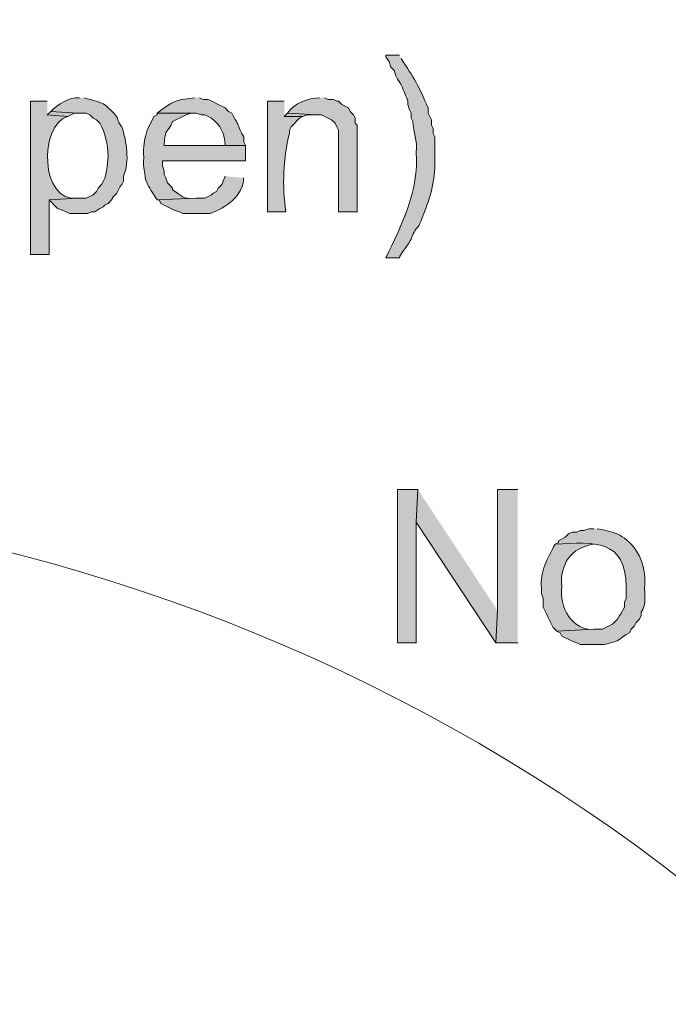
# Model space of a CAD drawing. Header units: inches. Extents: x 1352 to 2050, y -1711 to -1289.
# Tile 148 of 256: x 2007 to 2015, y -1550 to -1538. Entities that reach past the tile are written whole.
import ezdxf

# ---------------------------------------------------------------- set-up
doc = ezdxf.new("R2010")
doc.units = ezdxf.units.IN
doc.header["$MEASUREMENT"] = 0
doc.layers.add('图层 1', color=7, linetype='Continuous')

# ---------------------------------------------------------------- blocks, each defined once
blk = doc.blocks.new('block 10')
at = {"layer": '图层 1', "true_color": 0x221814}
h = blk.add_hatch(color=250, dxfattribs=at)
edge = h.paths.add_edge_path()
edge.add_spline(control_points=[(2011.553, -1538.09), (2011.553, -1538.09), (2011.384, -1538.09), (2011.384, -1538.09), (2011.384, -1538.09), (2011.384, -1538.112), (2011.384, -1538.112), (2011.384, -1538.112), (2011.427, -1538.175), (2011.427, -1538.175), (2011.427, -1538.175), (2011.447, -1538.239), (2011.447, -1538.239), (2011.447, -1538.239), (2011.489, -1538.281), (2011.489, -1538.281), (2011.489, -1538.281), (2011.511, -1538.345), (2011.511, -1538.345), (2011.511, -1538.345), (2011.531, -1538.387), (2011.531, -1538.387), (2011.588, -1538.472), (2011.622, -1538.564), (2011.658, -1538.662), (2011.658, -1538.662), (2011.658, -1538.704), (2011.658, -1538.704), (2011.658, -1538.704), (2011.678, -1538.768), (2011.678, -1538.768), (2011.678, -1538.768), (2011.7, -1538.81), (2011.7, -1538.81), (2011.7, -1538.81), (2011.7, -1538.874), (2011.7, -1538.874), (2011.7, -1538.874), (2011.721, -1538.916), (2011.721, -1538.916), (2011.729, -1539.054), (2011.779, -1539.143), (2011.763, -1539.297), (2011.797, -1539.77), (2011.587, -1540.195), (2011.384, -1540.609), (2011.384, -1540.609), (2011.553, -1540.609), (2011.553, -1540.609), (2011.559, -1540.569), (2011.681, -1540.421), (2011.7, -1540.377), (2011.782, -1540.157), (2011.756, -1540.331), (2011.847, -1540.08), (2011.939, -1539.857), (2012, -1539.647), (2011.994, -1539.403), (2011.994, -1539.403), (2011.994, -1539.106), (2011.994, -1539.106), (2011.994, -1539.106), (2011.973, -1539.064), (2011.973, -1539.064), (2011.973, -1539.064), (2011.973, -1539.001), (2011.973, -1539.001), (2011.973, -1539.001), (2011.952, -1538.958), (2011.952, -1538.958), (2011.952, -1538.958), (2011.952, -1538.895), (2011.952, -1538.895), (2011.952, -1538.895), (2011.931, -1538.852), (2011.931, -1538.852), (2011.931, -1538.852), (2011.91, -1538.81), (2011.91, -1538.81), (2011.91, -1538.81), (2011.91, -1538.746), (2011.91, -1538.746), (2011.804, -1538.495), (2011.728, -1538.356), (2011.574, -1538.133)], knot_values=[0, 0, 0, 0, 0.352778, 0.352778, 0.352778, 0.705556, 0.705556, 0.705556, 1.058333, 1.058333, 1.058333, 1.411111, 1.411111, 1.411111, 1.763889, 1.763889, 1.763889, 2.116667, 2.116667, 2.116667, 2.469444, 2.469444, 2.469444, 2.822222, 2.822222, 2.822222, 3.175, 3.175, 3.175, 3.527778, 3.527778, 3.527778, 3.880556, 3.880556, 3.880556, 4.233333, 4.233333, 4.233333, 4.586111, 4.586111, 4.586111, 4.938889, 4.938889, 4.938889, 5.291667, 5.291667, 5.291667, 5.644444, 5.644444, 5.644444, 5.997222, 5.997222, 5.997222, 6.35, 6.35, 6.35, 6.702778, 6.702778, 6.702778, 7.055556, 7.055556, 7.055556, 7.408333, 7.408333, 7.408333, 7.761111, 7.761111, 7.761111, 8.113889, 8.113889, 8.113889, 8.466667, 8.466667, 8.466667, 8.819444, 8.819444, 8.819444, 9.172222, 9.172222, 9.172222, 9.525, 9.525, 9.525, 9.877778, 9.877778, 9.877778, 9.877778], degree=3, periodic=0)
edge.add_line((2011.574, -1538.133), (2011.553, -1538.09))
h = blk.add_hatch(color=250, dxfattribs=at)
edge = h.paths.add_edge_path()
edge.add_spline(control_points=[(2007.58, -1538.62), (2007.451, -1538.608), (2007.311, -1538.705), (2007.222, -1538.789), (2007.222, -1538.789), (2007.558, -1538.81), (2007.558, -1538.81), (2007.558, -1538.81), (2007.664, -1538.81), (2007.664, -1538.81), (2007.664, -1538.81), (2007.706, -1538.831), (2007.706, -1538.831), (2007.706, -1538.831), (2007.748, -1538.874), (2007.748, -1538.874), (2007.748, -1538.874), (2007.79, -1538.895), (2007.79, -1538.895), (2007.79, -1538.895), (2007.832, -1538.937), (2007.832, -1538.937), (2007.906, -1539.061), (2007.925, -1539.199), (2007.937, -1539.339), (2007.921, -1539.458), (2007.922, -1539.6), (2007.852, -1539.699), (2007.852, -1539.699), (2007.81, -1539.741), (2007.81, -1539.741), (2007.81, -1539.741), (2007.79, -1539.784), (2007.79, -1539.784), (2007.79, -1539.784), (2007.748, -1539.826), (2007.748, -1539.826), (2007.748, -1539.826), (2007.664, -1539.868), (2007.664, -1539.868), (2007.664, -1539.868), (2007.558, -1539.868), (2007.558, -1539.868), (2007.558, -1539.868), (2007.202, -1539.889), (2007.202, -1539.889), (2007.367, -1540.06), (2007.259, -1539.954), (2007.454, -1540.059), (2007.454, -1540.059), (2007.685, -1540.059), (2007.685, -1540.059), (2007.685, -1540.059), (2007.727, -1540.038), (2007.727, -1540.038), (2007.727, -1540.038), (2007.769, -1540.038), (2007.769, -1540.038), (2007.769, -1540.038), (2007.832, -1539.996), (2007.832, -1539.996), (2007.832, -1539.996), (2007.874, -1539.974), (2007.874, -1539.974), (2007.874, -1539.974), (2007.895, -1539.953), (2007.895, -1539.953), (2007.895, -1539.953), (2007.937, -1539.932), (2007.937, -1539.932), (2007.937, -1539.932), (2007.979, -1539.889), (2007.979, -1539.889), (2007.979, -1539.889), (2008, -1539.847), (2008, -1539.847), (2008, -1539.847), (2008.042, -1539.805), (2008.042, -1539.805), (2008.042, -1539.805), (2008.085, -1539.72), (2008.085, -1539.72), (2008.085, -1539.72), (2008.105, -1539.699), (2008.105, -1539.699), (2008.105, -1539.699), (2008.126, -1539.657), (2008.126, -1539.657), (2008.126, -1539.657), (2008.126, -1539.593), (2008.126, -1539.593), (2008.204, -1539.41), (2008.166, -1539.162), (2008.105, -1538.979), (2008.004, -1538.856), (2008.123, -1538.916), (2007.937, -1538.746), (2007.864, -1538.661), (2007.738, -1538.655), (2007.643, -1538.62)], knot_values=[0, 0, 0, 0, 0.352778, 0.352778, 0.352778, 0.705556, 0.705556, 0.705556, 1.058333, 1.058333, 1.058333, 1.411111, 1.411111, 1.411111, 1.763889, 1.763889, 1.763889, 2.116667, 2.116667, 2.116667, 2.469444, 2.469444, 2.469444, 2.822222, 2.822222, 2.822222, 3.175, 3.175, 3.175, 3.527778, 3.527778, 3.527778, 3.880556, 3.880556, 3.880556, 4.233333, 4.233333, 4.233333, 4.586111, 4.586111, 4.586111, 4.938889, 4.938889, 4.938889, 5.291667, 5.291667, 5.291667, 5.644444, 5.644444, 5.644444, 5.997222, 5.997222, 5.997222, 6.35, 6.35, 6.35, 6.702778, 6.702778, 6.702778, 7.055556, 7.055556, 7.055556, 7.408333, 7.408333, 7.408333, 7.761111, 7.761111, 7.761111, 8.113889, 8.113889, 8.113889, 8.466667, 8.466667, 8.466667, 8.819444, 8.819444, 8.819444, 9.172222, 9.172222, 9.172222, 9.525, 9.525, 9.525, 9.877778, 9.877778, 9.877778, 10.230556, 10.230556, 10.230556, 10.583333, 10.583333, 10.583333, 10.936111, 10.936111, 10.936111, 11.288889, 11.288889, 11.288889, 11.641667, 11.641667, 11.641667, 11.641667], degree=3, periodic=0)
edge.add_line((2007.643, -1538.62), (2007.58, -1538.62))
h = blk.add_hatch(color=250, dxfattribs=at)
edge = h.paths.add_edge_path()
edge.add_spline(control_points=[(2009.009, -1538.62), (2008.738, -1538.651), (2008.759, -1538.656), (2008.546, -1538.81), (2008.546, -1538.81), (2009.03, -1538.81), (2009.03, -1538.81), (2009.03, -1538.81), (2009.093, -1538.831), (2009.093, -1538.831), (2009.093, -1538.831), (2009.135, -1538.831), (2009.135, -1538.831), (2009.135, -1538.831), (2009.22, -1538.874), (2009.22, -1538.874), (2009.333, -1538.968), (2009.384, -1539.059), (2009.388, -1539.212), (2009.388, -1539.212), (2008.631, -1539.212), (2008.631, -1539.212), (2008.631, -1539.212), (2009.64, -1539.212), (2009.64, -1539.212), (2009.64, -1539.212), (2009.619, -1539.17), (2009.619, -1539.17), (2009.619, -1539.17), (2009.619, -1539.106), (2009.619, -1539.106), (2009.619, -1539.106), (2009.598, -1539.064), (2009.598, -1539.064), (2009.598, -1539.064), (2009.576, -1539.022), (2009.576, -1539.022), (2009.525, -1538.888), (2009.526, -1538.923), (2009.472, -1538.81), (2009.472, -1538.81), (2009.429, -1538.789), (2009.429, -1538.789), (2009.429, -1538.789), (2009.388, -1538.746), (2009.388, -1538.746), (2009.388, -1538.746), (2009.304, -1538.704), (2009.304, -1538.704), (2009.107, -1538.59), (2009.182, -1538.68), (2009.072, -1538.62)], knot_values=[0, 0, 0, 0, 0.352778, 0.352778, 0.352778, 0.705556, 0.705556, 0.705556, 1.058333, 1.058333, 1.058333, 1.411111, 1.411111, 1.411111, 1.763889, 1.763889, 1.763889, 2.116667, 2.116667, 2.116667, 2.469444, 2.469444, 2.469444, 2.822222, 2.822222, 2.822222, 3.175, 3.175, 3.175, 3.527778, 3.527778, 3.527778, 3.880556, 3.880556, 3.880556, 4.233333, 4.233333, 4.233333, 4.586111, 4.586111, 4.586111, 4.938889, 4.938889, 4.938889, 5.291667, 5.291667, 5.291667, 5.644444, 5.644444, 5.644444, 5.997222, 5.997222, 5.997222, 5.997222], degree=3, periodic=0)
edge.add_line((2009.072, -1538.62), (2009.009, -1538.62))
h = blk.add_hatch(color=250, dxfattribs=at)
edge = h.paths.add_edge_path()
edge.add_spline(control_points=[(2010.565, -1538.62), (2010.419, -1538.624), (2010.248, -1538.681), (2010.165, -1538.81), (2010.165, -1538.81), (2010.523, -1538.831), (2010.523, -1538.831), (2010.523, -1538.831), (2010.586, -1538.831), (2010.586, -1538.831), (2010.586, -1538.831), (2010.712, -1538.895), (2010.712, -1538.895), (2010.712, -1538.895), (2010.754, -1538.937), (2010.754, -1538.937), (2010.754, -1538.937), (2010.775, -1538.979), (2010.775, -1538.979), (2010.775, -1538.979), (2010.796, -1539.022), (2010.796, -1539.022), (2010.796, -1539.022), (2010.796, -1540.038), (2010.796, -1540.038), (2010.796, -1540.038), (2011.028, -1540.038), (2011.028, -1540.038), (2011.028, -1540.038), (2011.028, -1538.958), (2011.028, -1538.958), (2011.028, -1538.958), (2011.006, -1538.937), (2011.006, -1538.937), (2011.006, -1538.937), (2011.006, -1538.874), (2011.006, -1538.874), (2011.006, -1538.874), (2010.985, -1538.831), (2010.985, -1538.831), (2010.985, -1538.831), (2010.943, -1538.789), (2010.943, -1538.789), (2010.943, -1538.789), (2010.922, -1538.746), (2010.922, -1538.746), (2010.922, -1538.746), (2010.838, -1538.704), (2010.838, -1538.704), (2010.838, -1538.704), (2010.796, -1538.662), (2010.796, -1538.662), (2010.796, -1538.662), (2010.775, -1538.662), (2010.775, -1538.662), (2010.775, -1538.662), (2010.733, -1538.641), (2010.733, -1538.641), (2010.733, -1538.641), (2010.67, -1538.641), (2010.67, -1538.641), (2010.67, -1538.641), (2010.628, -1538.62), (2010.628, -1538.62)], knot_values=[0, 0, 0, 0, 0.352778, 0.352778, 0.352778, 0.705556, 0.705556, 0.705556, 1.058333, 1.058333, 1.058333, 1.411111, 1.411111, 1.411111, 1.763889, 1.763889, 1.763889, 2.116667, 2.116667, 2.116667, 2.469444, 2.469444, 2.469444, 2.822222, 2.822222, 2.822222, 3.175, 3.175, 3.175, 3.527778, 3.527778, 3.527778, 3.880556, 3.880556, 3.880556, 4.233333, 4.233333, 4.233333, 4.586111, 4.586111, 4.586111, 4.938889, 4.938889, 4.938889, 5.291667, 5.291667, 5.291667, 5.644444, 5.644444, 5.644444, 5.997222, 5.997222, 5.997222, 6.35, 6.35, 6.35, 6.702778, 6.702778, 6.702778, 7.055556, 7.055556, 7.055556, 7.408333, 7.408333, 7.408333, 7.408333], degree=3, periodic=0)
edge.add_line((2010.628, -1538.62), (2010.565, -1538.62))
h = blk.add_hatch(color=250, dxfattribs=at)
edge = h.paths.add_edge_path()
edge.add_spline(control_points=[(2007.18, -1538.662), (2007.18, -1538.662), (2006.97, -1538.662), (2006.97, -1538.662), (2006.97, -1538.662), (2006.97, -1540.567), (2006.97, -1540.567), (2006.97, -1540.567), (2007.202, -1540.567), (2007.202, -1540.567), (2007.202, -1540.567), (2007.202, -1539.889), (2007.202, -1539.889), (2007.202, -1539.889), (2007.558, -1539.868), (2007.558, -1539.868), (2007.088, -1539.925), (2007.074, -1538.963), (2007.432, -1538.852), (2007.432, -1538.852), (2007.18, -1538.831), (2007.18, -1538.831)], knot_values=[0, 0, 0, 0, 0.352778, 0.352778, 0.352778, 0.705556, 0.705556, 0.705556, 1.058333, 1.058333, 1.058333, 1.411111, 1.411111, 1.411111, 1.763889, 1.763889, 1.763889, 2.116667, 2.116667, 2.116667, 2.469444, 2.469444, 2.469444, 2.469444], degree=3, periodic=0)
edge.add_line((2007.18, -1538.831), (2007.18, -1538.662))
h = blk.add_hatch(color=250, dxfattribs=at)
edge = h.paths.add_edge_path()
edge.add_spline(control_points=[(2010.123, -1538.662), (2010.123, -1538.662), (2009.913, -1538.662), (2009.913, -1538.662), (2009.913, -1538.662), (2009.913, -1540.038), (2009.913, -1540.038), (2009.913, -1540.038), (2010.144, -1540.038), (2010.144, -1540.038), (2010.095, -1539.708), (2010.109, -1539.377), (2010.187, -1539.064), (2010.187, -1539.064), (2010.187, -1539.022), (2010.187, -1539.022), (2010.187, -1539.022), (2010.207, -1538.979), (2010.207, -1538.979), (2010.207, -1538.979), (2010.312, -1538.874), (2010.312, -1538.874), (2010.312, -1538.874), (2010.354, -1538.852), (2010.354, -1538.852), (2010.354, -1538.852), (2010.123, -1538.852), (2010.123, -1538.852)], knot_values=[0, 0, 0, 0, 0.352778, 0.352778, 0.352778, 0.705556, 0.705556, 0.705556, 1.058333, 1.058333, 1.058333, 1.411111, 1.411111, 1.411111, 1.763889, 1.763889, 1.763889, 2.116667, 2.116667, 2.116667, 2.469444, 2.469444, 2.469444, 2.822222, 2.822222, 2.822222, 3.175, 3.175, 3.175, 3.175], degree=3, periodic=0)
edge.add_line((2010.123, -1538.852), (2010.123, -1538.662))
for points in [[(2007.222, -1538.789), (2007.18, -1538.831), (2007.433, -1538.852), (2007.516, -1538.81), (2007.558, -1538.81)], [(2010.165, -1538.81), (2010.123, -1538.852), (2010.354, -1538.852), (2010.418, -1538.831), (2010.523, -1538.831)], [(2011.784, -1543.488), (2011.531, -1543.488), (2011.531, -1545.393), (2011.762, -1545.393), (2011.762, -1543.891)], [(2011.784, -1543.488), (2011.762, -1543.891), (2012.751, -1545.393), (2012.772, -1544.991)], [(2013.024, -1543.488), (2012.772, -1543.488), (2012.772, -1544.991), (2012.752, -1545.393), (2013.024, -1545.393)]]:
    blk.add_hatch(color=250, dxfattribs=at).paths.add_polyline_path(points)
h = blk.add_hatch(color=250, dxfattribs=at)
edge = h.paths.add_edge_path()
edge.add_spline(control_points=[(2008.546, -1538.81), (2008.546, -1538.81), (2008.546, -1538.831), (2008.546, -1538.831), (2008.546, -1538.831), (2008.504, -1538.852), (2008.504, -1538.852), (2008.504, -1538.852), (2008.421, -1539.022), (2008.421, -1539.022), (2008.382, -1539.16), (2008.372, -1539.215), (2008.378, -1539.36), (2008.367, -1539.518), (2008.393, -1539.521), (2008.4, -1539.636), (2008.464, -1539.772), (2008.466, -1539.771), (2008.546, -1539.889), (2008.546, -1539.889), (2009.03, -1539.868), (2009.03, -1539.868), (2008.831, -1539.88), (2008.877, -1539.845), (2008.736, -1539.763), (2008.736, -1539.763), (2008.736, -1539.741), (2008.736, -1539.741), (2008.736, -1539.741), (2008.694, -1539.699), (2008.694, -1539.699), (2008.694, -1539.699), (2008.672, -1539.678), (2008.672, -1539.678), (2008.672, -1539.678), (2008.652, -1539.615), (2008.652, -1539.615), (2008.652, -1539.615), (2008.63, -1539.572), (2008.63, -1539.572), (2008.63, -1539.572), (2008.63, -1539.53), (2008.63, -1539.53), (2008.63, -1539.53), (2008.61, -1539.466), (2008.61, -1539.466), (2008.61, -1539.466), (2008.61, -1539.403), (2008.61, -1539.403), (2008.61, -1539.403), (2009.64, -1539.403), (2009.64, -1539.403), (2009.64, -1539.403), (2009.64, -1539.212), (2009.64, -1539.212), (2009.64, -1539.212), (2008.63, -1539.212), (2008.63, -1539.212), (2008.645, -1538.973), (2008.668, -1539.078), (2008.736, -1538.916), (2008.736, -1538.916), (2008.904, -1538.831), (2008.904, -1538.831), (2008.904, -1538.831), (2008.966, -1538.81), (2008.966, -1538.81), (2008.966, -1538.81), (2009.009, -1538.81), (2009.009, -1538.81)], knot_values=[0, 0, 0, 0, 0.352778, 0.352778, 0.352778, 0.705556, 0.705556, 0.705556, 1.058333, 1.058333, 1.058333, 1.411111, 1.411111, 1.411111, 1.763889, 1.763889, 1.763889, 2.116667, 2.116667, 2.116667, 2.469444, 2.469444, 2.469444, 2.822222, 2.822222, 2.822222, 3.175, 3.175, 3.175, 3.527778, 3.527778, 3.527778, 3.880556, 3.880556, 3.880556, 4.233333, 4.233333, 4.233333, 4.586111, 4.586111, 4.586111, 4.938889, 4.938889, 4.938889, 5.291667, 5.291667, 5.291667, 5.644444, 5.644444, 5.644444, 5.997222, 5.997222, 5.997222, 6.35, 6.35, 6.35, 6.702778, 6.702778, 6.702778, 7.055556, 7.055556, 7.055556, 7.408333, 7.408333, 7.408333, 7.761111, 7.761111, 7.761111, 8.113889, 8.113889, 8.113889, 8.113889], degree=3, periodic=0)
edge.add_line((2009.009, -1538.81), (2008.546, -1538.81))
h = blk.add_hatch(color=250, dxfattribs=at)
edge = h.paths.add_edge_path()
edge.add_spline(control_points=[(2009.388, -1539.593), (2009.388, -1539.593), (2009.366, -1539.657), (2009.366, -1539.657), (2009.366, -1539.657), (2009.346, -1539.699), (2009.346, -1539.699), (2009.346, -1539.699), (2009.304, -1539.741), (2009.304, -1539.741), (2009.304, -1539.741), (2009.282, -1539.784), (2009.282, -1539.784), (2009.282, -1539.784), (2009.24, -1539.805), (2009.24, -1539.805), (2009.24, -1539.805), (2009.219, -1539.826), (2009.219, -1539.826), (2009.219, -1539.826), (2009.135, -1539.869), (2009.135, -1539.869), (2009.135, -1539.869), (2009.03, -1539.869), (2009.03, -1539.869), (2009.03, -1539.869), (2008.546, -1539.889), (2008.546, -1539.889), (2008.546, -1539.889), (2008.568, -1539.889), (2008.568, -1539.889), (2008.568, -1539.889), (2008.588, -1539.932), (2008.588, -1539.932), (2008.588, -1539.932), (2008.757, -1540.017), (2008.757, -1540.017), (2008.757, -1540.017), (2008.82, -1540.038), (2008.82, -1540.038), (2008.82, -1540.038), (2008.862, -1540.059), (2008.862, -1540.059), (2008.862, -1540.059), (2009.198, -1540.059), (2009.198, -1540.059), (2009.392, -1539.991), (2009.62, -1539.836), (2009.618, -1539.615)], knot_values=[0, 0, 0, 0, 0.352778, 0.352778, 0.352778, 0.705556, 0.705556, 0.705556, 1.058333, 1.058333, 1.058333, 1.411111, 1.411111, 1.411111, 1.763889, 1.763889, 1.763889, 2.116667, 2.116667, 2.116667, 2.469444, 2.469444, 2.469444, 2.822222, 2.822222, 2.822222, 3.175, 3.175, 3.175, 3.527778, 3.527778, 3.527778, 3.880556, 3.880556, 3.880556, 4.233333, 4.233333, 4.233333, 4.586111, 4.586111, 4.586111, 4.938889, 4.938889, 4.938889, 5.291667, 5.291667, 5.291667, 5.644444, 5.644444, 5.644444, 5.644444], degree=3, periodic=0)
edge.add_line((2009.618, -1539.615), (2009.388, -1539.593))
h = blk.add_hatch(color=250, dxfattribs=at)
edge = h.paths.add_edge_path()
edge.add_spline(control_points=[(2013.97, -1543.975), (2013.97, -1543.975), (2013.907, -1543.975), (2013.907, -1543.975), (2013.907, -1543.975), (2013.844, -1543.996), (2013.844, -1543.996), (2013.844, -1543.996), (2013.801, -1543.996), (2013.801, -1543.996), (2013.801, -1543.996), (2013.759, -1544.017), (2013.759, -1544.017), (2013.759, -1544.017), (2013.698, -1544.017), (2013.698, -1544.017), (2013.698, -1544.017), (2013.655, -1544.039), (2013.655, -1544.039), (2013.655, -1544.039), (2013.612, -1544.081), (2013.612, -1544.081), (2013.612, -1544.081), (2013.529, -1544.123), (2013.529, -1544.123), (2013.529, -1544.123), (2013.529, -1544.144), (2013.529, -1544.144), (2013.529, -1544.144), (2013.487, -1544.166), (2013.487, -1544.166), (2013.978, -1544.137), (2014.37, -1544.11), (2014.369, -1544.695), (2014.369, -1544.695), (2014.369, -1544.843), (2014.369, -1544.843), (2014.369, -1544.843), (2014.348, -1544.885), (2014.348, -1544.885), (2014.348, -1544.885), (2014.348, -1544.949), (2014.348, -1544.949), (2014.348, -1544.949), (2014.306, -1545.033), (2014.306, -1545.033), (2014.306, -1545.033), (2014.286, -1545.054), (2014.286, -1545.054), (2014.286, -1545.054), (2014.265, -1545.097), (2014.265, -1545.097), (2014.265, -1545.097), (2014.201, -1545.16), (2014.201, -1545.16), (2014.201, -1545.16), (2014.075, -1545.224), (2014.075, -1545.224), (2014.075, -1545.224), (2013.97, -1545.224), (2013.97, -1545.224), (2013.97, -1545.224), (2013.507, -1545.245), (2013.507, -1545.245), (2013.507, -1545.245), (2013.55, -1545.266), (2013.55, -1545.266), (2013.55, -1545.266), (2013.57, -1545.309), (2013.57, -1545.309), (2013.57, -1545.309), (2013.698, -1545.372), (2013.698, -1545.372), (2013.698, -1545.372), (2013.759, -1545.393), (2013.759, -1545.393), (2013.759, -1545.393), (2013.801, -1545.414), (2013.801, -1545.414), (2013.801, -1545.414), (2014.096, -1545.414), (2014.096, -1545.414), (2014.227, -1545.38), (2014.256, -1545.385), (2014.369, -1545.287), (2014.369, -1545.287), (2014.411, -1545.266), (2014.411, -1545.266), (2014.411, -1545.266), (2014.433, -1545.224), (2014.433, -1545.224), (2014.433, -1545.224), (2014.475, -1545.181), (2014.475, -1545.181), (2014.475, -1545.181), (2014.495, -1545.139), (2014.495, -1545.139), (2014.495, -1545.139), (2014.537, -1545.097), (2014.537, -1545.097), (2014.537, -1545.097), (2014.559, -1545.054), (2014.559, -1545.054), (2014.559, -1545.054), (2014.559, -1545.012), (2014.559, -1545.012), (2014.629, -1544.901), (2014.592, -1544.804), (2014.601, -1544.673), (2014.612, -1544.547), (2014.584, -1544.429), (2014.537, -1544.314), (2014.399, -1544.079), (2014.275, -1544.019), (2014.012, -1543.975)], knot_values=[0, 0, 0, 0, 0.352778, 0.352778, 0.352778, 0.705556, 0.705556, 0.705556, 1.058333, 1.058333, 1.058333, 1.411111, 1.411111, 1.411111, 1.763889, 1.763889, 1.763889, 2.116667, 2.116667, 2.116667, 2.469444, 2.469444, 2.469444, 2.822222, 2.822222, 2.822222, 3.175, 3.175, 3.175, 3.527778, 3.527778, 3.527778, 3.880556, 3.880556, 3.880556, 4.233333, 4.233333, 4.233333, 4.586111, 4.586111, 4.586111, 4.938889, 4.938889, 4.938889, 5.291667, 5.291667, 5.291667, 5.644444, 5.644444, 5.644444, 5.997222, 5.997222, 5.997222, 6.35, 6.35, 6.35, 6.702778, 6.702778, 6.702778, 7.055556, 7.055556, 7.055556, 7.408333, 7.408333, 7.408333, 7.761111, 7.761111, 7.761111, 8.113889, 8.113889, 8.113889, 8.466667, 8.466667, 8.466667, 8.819444, 8.819444, 8.819444, 9.172222, 9.172222, 9.172222, 9.525, 9.525, 9.525, 9.877778, 9.877778, 9.877778, 10.230556, 10.230556, 10.230556, 10.583333, 10.583333, 10.583333, 10.936111, 10.936111, 10.936111, 11.288889, 11.288889, 11.288889, 11.641667, 11.641667, 11.641667, 11.994444, 11.994444, 11.994444, 12.347222, 12.347222, 12.347222, 12.7, 12.7, 12.7, 13.052778, 13.052778, 13.052778, 13.405556, 13.405556, 13.405556, 13.405556], degree=3, periodic=0)
edge.add_line((2014.012, -1543.975), (2013.97, -1543.975))
h = blk.add_hatch(color=250, dxfattribs=at)
edge = h.paths.add_edge_path()
edge.add_spline(control_points=[(2013.487, -1544.166), (2013.392, -1544.354), (2013.3, -1544.494), (2013.318, -1544.716), (2013.318, -1544.716), (2013.318, -1544.779), (2013.318, -1544.779), (2013.318, -1544.779), (2013.339, -1544.843), (2013.339, -1544.843), (2013.339, -1544.843), (2013.339, -1544.949), (2013.339, -1544.949), (2013.339, -1544.949), (2013.381, -1545.033), (2013.381, -1545.033), (2013.381, -1545.033), (2013.403, -1545.076), (2013.403, -1545.076), (2013.403, -1545.076), (2013.423, -1545.118), (2013.423, -1545.118), (2013.423, -1545.118), (2013.445, -1545.16), (2013.445, -1545.16), (2013.445, -1545.16), (2013.465, -1545.202), (2013.465, -1545.202), (2013.465, -1545.202), (2013.508, -1545.245), (2013.508, -1545.245), (2013.508, -1545.245), (2013.97, -1545.224), (2013.97, -1545.224), (2013.701, -1545.251), (2013.535, -1544.937), (2013.57, -1544.695), (2013.545, -1544.41), (2013.687, -1544.208), (2013.97, -1544.166)], knot_values=[0, 0, 0, 0, 0.352778, 0.352778, 0.352778, 0.705556, 0.705556, 0.705556, 1.058333, 1.058333, 1.058333, 1.411111, 1.411111, 1.411111, 1.763889, 1.763889, 1.763889, 2.116667, 2.116667, 2.116667, 2.469444, 2.469444, 2.469444, 2.822222, 2.822222, 2.822222, 3.175, 3.175, 3.175, 3.527778, 3.527778, 3.527778, 3.880556, 3.880556, 3.880556, 4.233333, 4.233333, 4.233333, 4.586111, 4.586111, 4.586111, 4.586111], degree=3, periodic=0)
edge.add_line((2013.97, -1544.166), (2013.487, -1544.166))
at = {"layer": '图层 1', "lineweight": 0}
for points in [[(2007.222, -1538.789), (2007.18, -1538.831), (2007.433, -1538.852), (2007.516, -1538.81), (2007.558, -1538.81)], [(2010.165, -1538.81), (2010.123, -1538.852), (2010.354, -1538.852), (2010.418, -1538.831), (2010.523, -1538.831)], [(2011.784, -1543.488), (2011.531, -1543.488), (2011.531, -1545.393), (2011.762, -1545.393), (2011.762, -1543.891)], [(2011.784, -1543.488), (2011.762, -1543.891), (2012.751, -1545.393), (2012.772, -1544.991)], [(2013.024, -1543.488), (2012.772, -1543.488), (2012.772, -1544.991), (2012.752, -1545.393), (2013.024, -1545.393)]]:
    blk.add_lwpolyline(points, dxfattribs=at)
at = {"layer": '图层 1', "color": 250, "lineweight": 18, "true_color": 0x221814}
blk.add_open_spline([(2022.925, -1559.977), (2017.281, -1541.365), (1993.236, -1537.649), (1982.312, -1553.691)], degree=3, dxfattribs=at)
at = {"layer": '图层 1', "lineweight": 0}
for points, knots in [([(2011.553, -1538.09), (2011.553, -1538.09), (2011.384, -1538.09), (2011.384, -1538.09), (2011.384, -1538.09), (2011.384, -1538.112), (2011.384, -1538.112), (2011.384, -1538.112), (2011.427, -1538.175), (2011.427, -1538.175), (2011.427, -1538.175), (2011.447, -1538.239), (2011.447, -1538.239), (2011.447, -1538.239), (2011.489, -1538.281), (2011.489, -1538.281), (2011.489, -1538.281), (2011.511, -1538.345), (2011.511, -1538.345), (2011.511, -1538.345), (2011.531, -1538.387), (2011.531, -1538.387), (2011.588, -1538.472), (2011.622, -1538.564), (2011.658, -1538.662), (2011.658, -1538.662), (2011.658, -1538.704), (2011.658, -1538.704), (2011.658, -1538.704), (2011.678, -1538.768), (2011.678, -1538.768), (2011.678, -1538.768), (2011.7, -1538.81), (2011.7, -1538.81), (2011.7, -1538.81), (2011.7, -1538.874), (2011.7, -1538.874), (2011.7, -1538.874), (2011.721, -1538.916), (2011.721, -1538.916), (2011.729, -1539.054), (2011.779, -1539.143), (2011.763, -1539.297), (2011.797, -1539.77), (2011.587, -1540.195), (2011.384, -1540.609), (2011.384, -1540.609), (2011.553, -1540.609), (2011.553, -1540.609), (2011.559, -1540.569), (2011.681, -1540.421), (2011.7, -1540.377), (2011.782, -1540.157), (2011.756, -1540.331), (2011.847, -1540.08), (2011.939, -1539.857), (2012, -1539.647), (2011.994, -1539.403), (2011.994, -1539.403), (2011.994, -1539.106), (2011.994, -1539.106), (2011.994, -1539.106), (2011.973, -1539.064), (2011.973, -1539.064), (2011.973, -1539.064), (2011.973, -1539.001), (2011.973, -1539.001), (2011.973, -1539.001), (2011.952, -1538.958), (2011.952, -1538.958), (2011.952, -1538.958), (2011.952, -1538.895), (2011.952, -1538.895), (2011.952, -1538.895), (2011.931, -1538.852), (2011.931, -1538.852), (2011.931, -1538.852), (2011.91, -1538.81), (2011.91, -1538.81), (2011.91, -1538.81), (2011.91, -1538.746), (2011.91, -1538.746), (2011.804, -1538.495), (2011.728, -1538.356), (2011.574, -1538.133)], [0, 0, 0, 0, 1, 1, 1, 2, 2, 2, 3, 3, 3, 4, 4, 4, 5, 5, 5, 6, 6, 6, 7, 7, 7, 8, 8, 8, 9, 9, 9, 10, 10, 10, 11, 11, 11, 12, 12, 12, 13, 13, 13, 14, 14, 14, 15, 15, 15, 16, 16, 16, 17, 17, 17, 18, 18, 18, 19, 19, 19, 20, 20, 20, 21, 21, 21, 22, 22, 22, 23, 23, 23, 24, 24, 24, 25, 25, 25, 26, 26, 26, 27, 27, 27, 28, 28, 28, 28]), ([(2007.58, -1538.62), (2007.451, -1538.608), (2007.311, -1538.705), (2007.222, -1538.789), (2007.222, -1538.789), (2007.558, -1538.81), (2007.558, -1538.81), (2007.558, -1538.81), (2007.664, -1538.81), (2007.664, -1538.81), (2007.664, -1538.81), (2007.706, -1538.831), (2007.706, -1538.831), (2007.706, -1538.831), (2007.748, -1538.874), (2007.748, -1538.874), (2007.748, -1538.874), (2007.79, -1538.895), (2007.79, -1538.895), (2007.79, -1538.895), (2007.832, -1538.937), (2007.832, -1538.937), (2007.906, -1539.061), (2007.925, -1539.199), (2007.937, -1539.339), (2007.921, -1539.458), (2007.922, -1539.6), (2007.852, -1539.699), (2007.852, -1539.699), (2007.81, -1539.741), (2007.81, -1539.741), (2007.81, -1539.741), (2007.79, -1539.784), (2007.79, -1539.784), (2007.79, -1539.784), (2007.748, -1539.826), (2007.748, -1539.826), (2007.748, -1539.826), (2007.664, -1539.868), (2007.664, -1539.868), (2007.664, -1539.868), (2007.558, -1539.868), (2007.558, -1539.868), (2007.558, -1539.868), (2007.202, -1539.889), (2007.202, -1539.889), (2007.367, -1540.06), (2007.259, -1539.954), (2007.454, -1540.059), (2007.454, -1540.059), (2007.685, -1540.059), (2007.685, -1540.059), (2007.685, -1540.059), (2007.727, -1540.038), (2007.727, -1540.038), (2007.727, -1540.038), (2007.769, -1540.038), (2007.769, -1540.038), (2007.769, -1540.038), (2007.832, -1539.996), (2007.832, -1539.996), (2007.832, -1539.996), (2007.874, -1539.974), (2007.874, -1539.974), (2007.874, -1539.974), (2007.895, -1539.953), (2007.895, -1539.953), (2007.895, -1539.953), (2007.937, -1539.932), (2007.937, -1539.932), (2007.937, -1539.932), (2007.979, -1539.889), (2007.979, -1539.889), (2007.979, -1539.889), (2008, -1539.847), (2008, -1539.847), (2008, -1539.847), (2008.042, -1539.805), (2008.042, -1539.805), (2008.042, -1539.805), (2008.085, -1539.72), (2008.085, -1539.72), (2008.085, -1539.72), (2008.105, -1539.699), (2008.105, -1539.699), (2008.105, -1539.699), (2008.126, -1539.657), (2008.126, -1539.657), (2008.126, -1539.657), (2008.126, -1539.593), (2008.126, -1539.593), (2008.204, -1539.41), (2008.166, -1539.162), (2008.105, -1538.979), (2008.004, -1538.856), (2008.123, -1538.916), (2007.937, -1538.746), (2007.864, -1538.661), (2007.738, -1538.655), (2007.643, -1538.62)], [0, 0, 0, 0, 1, 1, 1, 2, 2, 2, 3, 3, 3, 4, 4, 4, 5, 5, 5, 6, 6, 6, 7, 7, 7, 8, 8, 8, 9, 9, 9, 10, 10, 10, 11, 11, 11, 12, 12, 12, 13, 13, 13, 14, 14, 14, 15, 15, 15, 16, 16, 16, 17, 17, 17, 18, 18, 18, 19, 19, 19, 20, 20, 20, 21, 21, 21, 22, 22, 22, 23, 23, 23, 24, 24, 24, 25, 25, 25, 26, 26, 26, 27, 27, 27, 28, 28, 28, 29, 29, 29, 30, 30, 30, 31, 31, 31, 32, 32, 32, 33, 33, 33, 33]), ([(2009.009, -1538.62), (2008.738, -1538.651), (2008.759, -1538.656), (2008.546, -1538.81), (2008.546, -1538.81), (2009.03, -1538.81), (2009.03, -1538.81), (2009.03, -1538.81), (2009.093, -1538.831), (2009.093, -1538.831), (2009.093, -1538.831), (2009.135, -1538.831), (2009.135, -1538.831), (2009.135, -1538.831), (2009.22, -1538.874), (2009.22, -1538.874), (2009.333, -1538.968), (2009.384, -1539.059), (2009.388, -1539.212), (2009.388, -1539.212), (2008.631, -1539.212), (2008.631, -1539.212), (2008.631, -1539.212), (2009.64, -1539.212), (2009.64, -1539.212), (2009.64, -1539.212), (2009.619, -1539.17), (2009.619, -1539.17), (2009.619, -1539.17), (2009.619, -1539.106), (2009.619, -1539.106), (2009.619, -1539.106), (2009.598, -1539.064), (2009.598, -1539.064), (2009.598, -1539.064), (2009.576, -1539.022), (2009.576, -1539.022), (2009.525, -1538.888), (2009.526, -1538.923), (2009.472, -1538.81), (2009.472, -1538.81), (2009.429, -1538.789), (2009.429, -1538.789), (2009.429, -1538.789), (2009.388, -1538.746), (2009.388, -1538.746), (2009.388, -1538.746), (2009.304, -1538.704), (2009.304, -1538.704), (2009.107, -1538.59), (2009.182, -1538.68), (2009.072, -1538.62)], [0, 0, 0, 0, 1, 1, 1, 2, 2, 2, 3, 3, 3, 4, 4, 4, 5, 5, 5, 6, 6, 6, 7, 7, 7, 8, 8, 8, 9, 9, 9, 10, 10, 10, 11, 11, 11, 12, 12, 12, 13, 13, 13, 14, 14, 14, 15, 15, 15, 16, 16, 16, 17, 17, 17, 17]), ([(2010.565, -1538.62), (2010.419, -1538.624), (2010.248, -1538.681), (2010.165, -1538.81), (2010.165, -1538.81), (2010.523, -1538.831), (2010.523, -1538.831), (2010.523, -1538.831), (2010.586, -1538.831), (2010.586, -1538.831), (2010.586, -1538.831), (2010.712, -1538.895), (2010.712, -1538.895), (2010.712, -1538.895), (2010.754, -1538.937), (2010.754, -1538.937), (2010.754, -1538.937), (2010.775, -1538.979), (2010.775, -1538.979), (2010.775, -1538.979), (2010.796, -1539.022), (2010.796, -1539.022), (2010.796, -1539.022), (2010.796, -1540.038), (2010.796, -1540.038), (2010.796, -1540.038), (2011.028, -1540.038), (2011.028, -1540.038), (2011.028, -1540.038), (2011.028, -1538.958), (2011.028, -1538.958), (2011.028, -1538.958), (2011.006, -1538.937), (2011.006, -1538.937), (2011.006, -1538.937), (2011.006, -1538.874), (2011.006, -1538.874), (2011.006, -1538.874), (2010.985, -1538.831), (2010.985, -1538.831), (2010.985, -1538.831), (2010.943, -1538.789), (2010.943, -1538.789), (2010.943, -1538.789), (2010.922, -1538.746), (2010.922, -1538.746), (2010.922, -1538.746), (2010.838, -1538.704), (2010.838, -1538.704), (2010.838, -1538.704), (2010.796, -1538.662), (2010.796, -1538.662), (2010.796, -1538.662), (2010.775, -1538.662), (2010.775, -1538.662), (2010.775, -1538.662), (2010.733, -1538.641), (2010.733, -1538.641), (2010.733, -1538.641), (2010.67, -1538.641), (2010.67, -1538.641), (2010.67, -1538.641), (2010.628, -1538.62), (2010.628, -1538.62)], [0, 0, 0, 0, 1, 1, 1, 2, 2, 2, 3, 3, 3, 4, 4, 4, 5, 5, 5, 6, 6, 6, 7, 7, 7, 8, 8, 8, 9, 9, 9, 10, 10, 10, 11, 11, 11, 12, 12, 12, 13, 13, 13, 14, 14, 14, 15, 15, 15, 16, 16, 16, 17, 17, 17, 18, 18, 18, 19, 19, 19, 20, 20, 20, 21, 21, 21, 21]), ([(2007.18, -1538.662), (2007.18, -1538.662), (2006.97, -1538.662), (2006.97, -1538.662), (2006.97, -1538.662), (2006.97, -1540.567), (2006.97, -1540.567), (2006.97, -1540.567), (2007.202, -1540.567), (2007.202, -1540.567), (2007.202, -1540.567), (2007.202, -1539.889), (2007.202, -1539.889), (2007.202, -1539.889), (2007.558, -1539.868), (2007.558, -1539.868), (2007.088, -1539.925), (2007.074, -1538.963), (2007.432, -1538.852), (2007.432, -1538.852), (2007.18, -1538.831), (2007.18, -1538.831)], [0, 0, 0, 0, 1, 1, 1, 2, 2, 2, 3, 3, 3, 4, 4, 4, 5, 5, 5, 6, 6, 6, 7, 7, 7, 7]), ([(2010.123, -1538.662), (2010.123, -1538.662), (2009.913, -1538.662), (2009.913, -1538.662), (2009.913, -1538.662), (2009.913, -1540.038), (2009.913, -1540.038), (2009.913, -1540.038), (2010.144, -1540.038), (2010.144, -1540.038), (2010.095, -1539.708), (2010.109, -1539.377), (2010.187, -1539.064), (2010.187, -1539.064), (2010.187, -1539.022), (2010.187, -1539.022), (2010.187, -1539.022), (2010.207, -1538.979), (2010.207, -1538.979), (2010.207, -1538.979), (2010.312, -1538.874), (2010.312, -1538.874), (2010.312, -1538.874), (2010.354, -1538.852), (2010.354, -1538.852), (2010.354, -1538.852), (2010.123, -1538.852), (2010.123, -1538.852)], [0, 0, 0, 0, 1, 1, 1, 2, 2, 2, 3, 3, 3, 4, 4, 4, 5, 5, 5, 6, 6, 6, 7, 7, 7, 8, 8, 8, 9, 9, 9, 9]), ([(2008.546, -1538.81), (2008.546, -1538.81), (2008.546, -1538.831), (2008.546, -1538.831), (2008.546, -1538.831), (2008.504, -1538.852), (2008.504, -1538.852), (2008.504, -1538.852), (2008.421, -1539.022), (2008.421, -1539.022), (2008.382, -1539.16), (2008.372, -1539.215), (2008.378, -1539.36), (2008.367, -1539.518), (2008.393, -1539.521), (2008.4, -1539.636), (2008.464, -1539.772), (2008.466, -1539.771), (2008.546, -1539.889), (2008.546, -1539.889), (2009.03, -1539.868), (2009.03, -1539.868), (2008.831, -1539.88), (2008.877, -1539.845), (2008.736, -1539.763), (2008.736, -1539.763), (2008.736, -1539.741), (2008.736, -1539.741), (2008.736, -1539.741), (2008.694, -1539.699), (2008.694, -1539.699), (2008.694, -1539.699), (2008.672, -1539.678), (2008.672, -1539.678), (2008.672, -1539.678), (2008.652, -1539.615), (2008.652, -1539.615), (2008.652, -1539.615), (2008.63, -1539.572), (2008.63, -1539.572), (2008.63, -1539.572), (2008.63, -1539.53), (2008.63, -1539.53), (2008.63, -1539.53), (2008.61, -1539.466), (2008.61, -1539.466), (2008.61, -1539.466), (2008.61, -1539.403), (2008.61, -1539.403), (2008.61, -1539.403), (2009.64, -1539.403), (2009.64, -1539.403), (2009.64, -1539.403), (2009.64, -1539.212), (2009.64, -1539.212), (2009.64, -1539.212), (2008.63, -1539.212), (2008.63, -1539.212), (2008.645, -1538.973), (2008.668, -1539.078), (2008.736, -1538.916), (2008.736, -1538.916), (2008.904, -1538.831), (2008.904, -1538.831), (2008.904, -1538.831), (2008.966, -1538.81), (2008.966, -1538.81), (2008.966, -1538.81), (2009.009, -1538.81), (2009.009, -1538.81)], [0, 0, 0, 0, 1, 1, 1, 2, 2, 2, 3, 3, 3, 4, 4, 4, 5, 5, 5, 6, 6, 6, 7, 7, 7, 8, 8, 8, 9, 9, 9, 10, 10, 10, 11, 11, 11, 12, 12, 12, 13, 13, 13, 14, 14, 14, 15, 15, 15, 16, 16, 16, 17, 17, 17, 18, 18, 18, 19, 19, 19, 20, 20, 20, 21, 21, 21, 22, 22, 22, 23, 23, 23, 23]), ([(2009.388, -1539.593), (2009.388, -1539.593), (2009.366, -1539.657), (2009.366, -1539.657), (2009.366, -1539.657), (2009.346, -1539.699), (2009.346, -1539.699), (2009.346, -1539.699), (2009.304, -1539.741), (2009.304, -1539.741), (2009.304, -1539.741), (2009.282, -1539.784), (2009.282, -1539.784), (2009.282, -1539.784), (2009.24, -1539.805), (2009.24, -1539.805), (2009.24, -1539.805), (2009.219, -1539.826), (2009.219, -1539.826), (2009.219, -1539.826), (2009.135, -1539.869), (2009.135, -1539.869), (2009.135, -1539.869), (2009.03, -1539.869), (2009.03, -1539.869), (2009.03, -1539.869), (2008.546, -1539.889), (2008.546, -1539.889), (2008.546, -1539.889), (2008.568, -1539.889), (2008.568, -1539.889), (2008.568, -1539.889), (2008.588, -1539.932), (2008.588, -1539.932), (2008.588, -1539.932), (2008.757, -1540.017), (2008.757, -1540.017), (2008.757, -1540.017), (2008.82, -1540.038), (2008.82, -1540.038), (2008.82, -1540.038), (2008.862, -1540.059), (2008.862, -1540.059), (2008.862, -1540.059), (2009.198, -1540.059), (2009.198, -1540.059), (2009.392, -1539.991), (2009.62, -1539.836), (2009.618, -1539.615)], [0, 0, 0, 0, 1, 1, 1, 2, 2, 2, 3, 3, 3, 4, 4, 4, 5, 5, 5, 6, 6, 6, 7, 7, 7, 8, 8, 8, 9, 9, 9, 10, 10, 10, 11, 11, 11, 12, 12, 12, 13, 13, 13, 14, 14, 14, 15, 15, 15, 16, 16, 16, 16]), ([(2013.97, -1543.975), (2013.97, -1543.975), (2013.907, -1543.975), (2013.907, -1543.975), (2013.907, -1543.975), (2013.844, -1543.996), (2013.844, -1543.996), (2013.844, -1543.996), (2013.801, -1543.996), (2013.801, -1543.996), (2013.801, -1543.996), (2013.759, -1544.017), (2013.759, -1544.017), (2013.759, -1544.017), (2013.698, -1544.017), (2013.698, -1544.017), (2013.698, -1544.017), (2013.655, -1544.039), (2013.655, -1544.039), (2013.655, -1544.039), (2013.612, -1544.081), (2013.612, -1544.081), (2013.612, -1544.081), (2013.529, -1544.123), (2013.529, -1544.123), (2013.529, -1544.123), (2013.529, -1544.144), (2013.529, -1544.144), (2013.529, -1544.144), (2013.487, -1544.166), (2013.487, -1544.166), (2013.978, -1544.137), (2014.37, -1544.11), (2014.369, -1544.695), (2014.369, -1544.695), (2014.369, -1544.843), (2014.369, -1544.843), (2014.369, -1544.843), (2014.348, -1544.885), (2014.348, -1544.885), (2014.348, -1544.885), (2014.348, -1544.949), (2014.348, -1544.949), (2014.348, -1544.949), (2014.306, -1545.033), (2014.306, -1545.033), (2014.306, -1545.033), (2014.286, -1545.054), (2014.286, -1545.054), (2014.286, -1545.054), (2014.265, -1545.097), (2014.265, -1545.097), (2014.265, -1545.097), (2014.201, -1545.16), (2014.201, -1545.16), (2014.201, -1545.16), (2014.075, -1545.224), (2014.075, -1545.224), (2014.075, -1545.224), (2013.97, -1545.224), (2013.97, -1545.224), (2013.97, -1545.224), (2013.507, -1545.245), (2013.507, -1545.245), (2013.507, -1545.245), (2013.55, -1545.266), (2013.55, -1545.266), (2013.55, -1545.266), (2013.57, -1545.309), (2013.57, -1545.309), (2013.57, -1545.309), (2013.698, -1545.372), (2013.698, -1545.372), (2013.698, -1545.372), (2013.759, -1545.393), (2013.759, -1545.393), (2013.759, -1545.393), (2013.801, -1545.414), (2013.801, -1545.414), (2013.801, -1545.414), (2014.096, -1545.414), (2014.096, -1545.414), (2014.227, -1545.38), (2014.256, -1545.385), (2014.369, -1545.287), (2014.369, -1545.287), (2014.411, -1545.266), (2014.411, -1545.266), (2014.411, -1545.266), (2014.433, -1545.224), (2014.433, -1545.224), (2014.433, -1545.224), (2014.475, -1545.181), (2014.475, -1545.181), (2014.475, -1545.181), (2014.495, -1545.139), (2014.495, -1545.139), (2014.495, -1545.139), (2014.537, -1545.097), (2014.537, -1545.097), (2014.537, -1545.097), (2014.559, -1545.054), (2014.559, -1545.054), (2014.559, -1545.054), (2014.559, -1545.012), (2014.559, -1545.012), (2014.629, -1544.901), (2014.592, -1544.804), (2014.601, -1544.673), (2014.612, -1544.547), (2014.584, -1544.429), (2014.537, -1544.314), (2014.399, -1544.079), (2014.275, -1544.019), (2014.012, -1543.975)], [0, 0, 0, 0, 1, 1, 1, 2, 2, 2, 3, 3, 3, 4, 4, 4, 5, 5, 5, 6, 6, 6, 7, 7, 7, 8, 8, 8, 9, 9, 9, 10, 10, 10, 11, 11, 11, 12, 12, 12, 13, 13, 13, 14, 14, 14, 15, 15, 15, 16, 16, 16, 17, 17, 17, 18, 18, 18, 19, 19, 19, 20, 20, 20, 21, 21, 21, 22, 22, 22, 23, 23, 23, 24, 24, 24, 25, 25, 25, 26, 26, 26, 27, 27, 27, 28, 28, 28, 29, 29, 29, 30, 30, 30, 31, 31, 31, 32, 32, 32, 33, 33, 33, 34, 34, 34, 35, 35, 35, 36, 36, 36, 37, 37, 37, 38, 38, 38, 38]), ([(2013.487, -1544.166), (2013.392, -1544.354), (2013.3, -1544.494), (2013.318, -1544.716), (2013.318, -1544.716), (2013.318, -1544.779), (2013.318, -1544.779), (2013.318, -1544.779), (2013.339, -1544.843), (2013.339, -1544.843), (2013.339, -1544.843), (2013.339, -1544.949), (2013.339, -1544.949), (2013.339, -1544.949), (2013.381, -1545.033), (2013.381, -1545.033), (2013.381, -1545.033), (2013.403, -1545.076), (2013.403, -1545.076), (2013.403, -1545.076), (2013.423, -1545.118), (2013.423, -1545.118), (2013.423, -1545.118), (2013.445, -1545.16), (2013.445, -1545.16), (2013.445, -1545.16), (2013.465, -1545.202), (2013.465, -1545.202), (2013.465, -1545.202), (2013.508, -1545.245), (2013.508, -1545.245), (2013.508, -1545.245), (2013.97, -1545.224), (2013.97, -1545.224), (2013.701, -1545.251), (2013.535, -1544.937), (2013.57, -1544.695), (2013.545, -1544.41), (2013.687, -1544.208), (2013.97, -1544.166)], [0, 0, 0, 0, 1, 1, 1, 2, 2, 2, 3, 3, 3, 4, 4, 4, 5, 5, 5, 6, 6, 6, 7, 7, 7, 8, 8, 8, 9, 9, 9, 10, 10, 10, 11, 11, 11, 12, 12, 12, 13, 13, 13, 13])]:
    blk.add_open_spline(points, degree=3, knots=knots, dxfattribs=at)
blk = doc.blocks.new('block 9')
at = {"layer": '图层 1'}
blk.add_blockref('block 10', (0, 0), dxfattribs=at)
blk = doc.blocks.new('block 2')
at = {"layer": '图层 1'}
blk.add_blockref('block 9', (0, 0), dxfattribs=at)

msp = doc.modelspace()

# ---------------------------------------------------------------- block references
at = {"layer": '图层 1'}
msp.add_blockref('block 2', (0, 0), dxfattribs=at)

doc.saveas('drawing.dxf')
